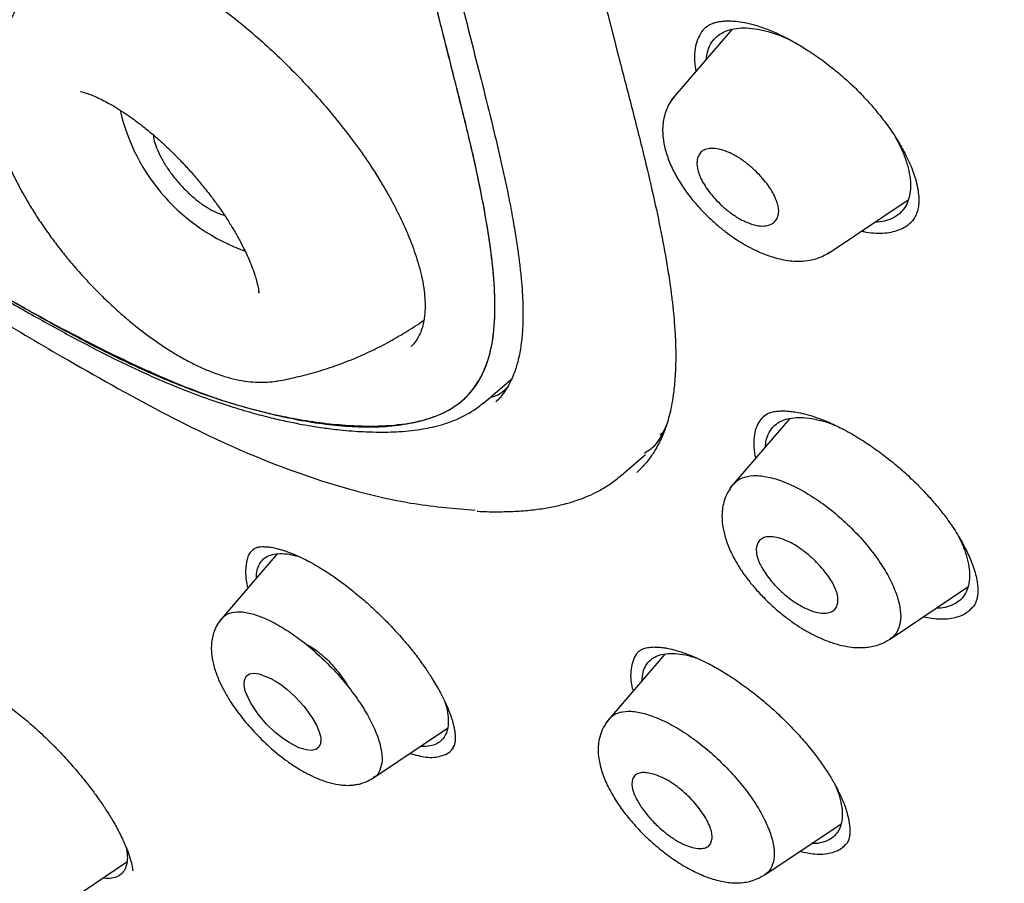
# Model space of a CAD drawing. Header units: millimetres. Extents: x 8 to 1937, y 12 to 2736.
# Tile 17 of 136: x 1437 to 1455, y 670 to 685. Entities that reach past the tile are written whole.
import ezdxf

# ---------------------------------------------------------------- set-up
doc = ezdxf.new("R2010")
doc.units = ezdxf.units.MM

msp = doc.modelspace()

# ---------------------------------------------------------------- linework, layer by layer
at = {"color": 7, "linetype": 'Continuous', "lineweight": 30}
for p, q in [((1449.499, 685.245), (1449.479, 685.231)), ((1449.945, 685.197), (1448.86, 683.938)), ((1438.406, 684.096), (1438.406, 684.096)), ((1451.648, 681.224), (1453.065, 682.176)), ((1441.561, 680.537), (1441.561, 680.538)), ((1441.562, 680.525), (1441.561, 680.532)), ((1445.538, 678.576), (1446.04, 679.005)), ((1445.535, 678.58), (1445.529, 678.574)), ((1450.967, 678.3), (1449.899, 677.061)), ((1448.669, 678.01), (1448.738, 678.074)), ((1447.979, 677.291), (1448.408, 677.664)), ((1448.258, 677.347), (1448.267, 677.355)), ((1441.886, 675.902), (1440.861, 674.713)), ((1452.745, 674.391), (1454.122, 675.316)), ((1448.752, 674.126), (1447.705, 672.911)), ((1443.592, 671.932), (1444.904, 672.814)), ((1451.77, 671.811), (1451.833, 671.647)), ((1450.523, 670.214), (1451.875, 671.122)), ((1437.921, 669.569), (1439.223, 670.444))]:
    msp.add_line(p, q, dxfattribs=at)
at = {"color": 7, "linetype": 'Continuous', "lineweight": 30, "flags": 128}
msp.add_lwpolyline([(1442.631, 672.751), (1442.643, 672.711), (1442.651, 672.673), (1442.657, 672.637), (1442.653, 672.545), (1442.623, 672.477), (1442.569, 672.435), (1442.493, 672.419), (1442.402, 672.428), (1442.334, 672.446), (1442.294, 672.46), (1442.259, 672.473), (1442.095, 672.558), (1441.98, 672.635), (1441.845, 672.744), (1441.697, 672.886), (1441.549, 673.06), (1441.417, 673.257), (1441.325, 673.458), (1441.312, 673.5), (1441.304, 673.539), (1441.299, 673.575), (1441.304, 673.668), (1441.336, 673.736), (1441.393, 673.776), (1441.471, 673.789), (1441.565, 673.777), (1441.782, 673.69), (1441.782, 673.69), (1441.782, 673.69), (1441.782, 673.69), (1441.783, 673.69), (1441.783, 673.69), (1441.783, 673.69), (1441.783, 673.69), (1441.783, 673.69), (1441.783, 673.69), (1441.785, 673.689), (1441.789, 673.687), (1441.803, 673.679), (1441.855, 673.649), (1441.941, 673.593), (1442.058, 673.503), (1442.202, 673.372), (1442.362, 673.197), (1442.517, 672.982), (1442.582, 672.866), (1442.631, 672.751)], dxfattribs=at)
at = {"color": 7, "linetype": 'Continuous', "lineweight": 30}
msp.add_arc((1442.475, 684.526), 3.457, 192.7089, 250.4352, dxfattribs=at)
for points, knots in [([(1483.031, 647.847), (1483.135, 648.534), (1483.342, 649.9), (1483.351, 652.18), (1483.21, 654.554), (1482.931, 657.013), (1482.512, 659.791), (1481.927, 662.903), (1481.168, 666.348), (1480.226, 670.256), (1479.104, 674.621), (1477.883, 679.421), (1476.596, 684.273), (1475.157, 689.238), (1473.763, 693.496), (1472.484, 696.998), (1471.409, 699.695), (1470.184, 702.468), (1468.769, 705.326), (1467.214, 708.098), (1465.528, 710.75), (1463.747, 713.24), (1461.784, 715.663), (1459.709, 717.97), (1457.579, 720.154), (1455.066, 722.56), (1452.168, 725.139), (1448.896, 727.837), (1445.633, 730.361), (1442.387, 732.727), (1439.168, 734.925), (1435.986, 736.955), (1432.851, 738.834), (1429.753, 740.623), (1426.666, 742.4), (1423.588, 744.105), (1420.536, 745.681), (1417.534, 747.078), (1414.606, 748.276), (1411.764, 749.276), (1409.024, 750.044), (1406.71, 750.476), (1404.81, 750.619), (1403.288, 750.545), (1401.914, 750.227), (1400.752, 749.609), (1399.853, 748.665), (1399.171, 747.379), (1398.72, 745.821), (1398.605, 744.568), (1398.55, 743.972)], [0, 0, 0, 0, 0.019898, 0.0396, 0.059164, 0.078621, 0.098012, 0.12334, 0.14858, 0.173729, 0.207869, 0.241962, 0.27621, 0.310623, 0.345208, 0.362607, 0.380133, 0.397809, 0.41567, 0.433753, 0.448994, 0.464409, 0.479834, 0.495068, 0.510119, 0.525027, 0.547187, 0.569186, 0.591085, 0.612946, 0.634793, 0.656563, 0.678191, 0.699624, 0.721056, 0.742684, 0.764455, 0.786298, 0.808164, 0.830061, 0.852059, 0.874219, 0.889128, 0.904179, 0.91941, 0.93484, 0.950247, 0.965498, 0.983576, 1, 1, 1, 1]), ([(1480.822, 647.808), (1480.907, 648.357), (1481.077, 649.453), (1481.126, 651.26), (1481.064, 653.148), (1480.896, 655.111), (1480.646, 657.13), (1480.266, 659.588), (1479.714, 662.512), (1478.962, 665.914), (1478.085, 669.526), (1477.101, 673.335), (1476.067, 677.314), (1475.005, 681.314), (1473.864, 685.367), (1472.598, 689.496), (1471.401, 693.015), (1470.335, 695.886), (1469.465, 698.073), (1468.507, 700.298), (1467.445, 702.562), (1466.258, 704.864), (1465.038, 707.002), (1463.81, 708.955), (1462.612, 710.71), (1461.316, 712.444), (1459.78, 714.327), (1457.994, 716.325), (1455.974, 718.411), (1453.773, 720.537), (1451.4, 722.685), (1448.865, 724.841), (1446.321, 726.887), (1443.777, 728.832), (1441.028, 730.835), (1438.085, 732.855), (1434.96, 734.857), (1431.864, 736.72), (1428.791, 738.497), (1425.727, 740.258), (1422.685, 741.937), (1419.683, 743.478), (1416.935, 744.746), (1414.444, 745.769), (1412.2, 746.587), (1410.022, 747.266), (1407.922, 747.784), (1406.033, 748.098), (1404.365, 748.207), (1402.918, 748.122), (1401.732, 747.838), (1400.801, 747.381), (1400.097, 746.799), (1399.527, 746.066), (1399.035, 745.105), (1398.658, 743.89), (1398.421, 742.41), (1398.33, 740.811), (1398.357, 739.123), (1398.482, 737.367), (1398.749, 734.957), (1399.233, 731.849), (1399.997, 728.009), (1400.894, 724.098), (1401.874, 720.145), (1402.887, 716.178), (1403.865, 712.418), (1404.853, 708.832), (1405.865, 705.414), (1406.986, 701.937), (1408.083, 698.831), (1409.12, 696.12), (1410.057, 693.822), (1411.081, 691.487), (1412.194, 689.115), (1413.038, 687.502), (1413.46, 686.695)], [0, 0, 0, 0, 0.011709, 0.0234, 0.035079, 0.046745, 0.058401, 0.070053, 0.08835, 0.106637, 0.124908, 0.145647, 0.166375, 0.187119, 0.207887, 0.228673, 0.249479, 0.259892, 0.270315, 0.28075, 0.291198, 0.301658, 0.31213, 0.319994, 0.327864, 0.335737, 0.343609, 0.354092, 0.364563, 0.37502, 0.38755, 0.400066, 0.41258, 0.425091, 0.437599, 0.45323, 0.468841, 0.484431, 0.499999, 0.515569, 0.531166, 0.546782, 0.562408, 0.574915, 0.587424, 0.599934, 0.612454, 0.624987, 0.635443, 0.645912, 0.656393, 0.664263, 0.672136, 0.680006, 0.687871, 0.698343, 0.708803, 0.71925, 0.729685, 0.740108, 0.750521, 0.771326, 0.792113, 0.81288, 0.833624, 0.854353, 0.875091, 0.892532, 0.909986, 0.927451, 0.944927, 0.955919, 0.966921, 0.977933, 0.988958, 1, 1, 1, 1]), ([(1428.859, 737.939), (1429.027, 737.842), (1429.349, 737.657), (1429.812, 737.389), (1430.233, 737.145), (1430.614, 736.924), (1430.951, 736.727), (1431.245, 736.555), (1431.501, 736.405), (1431.733, 736.268), (1432.15, 736.023), (1432.77, 735.655), (1433.813, 735.029), (1435.086, 734.251), (1436.531, 733.339), (1437.927, 732.429), (1439.274, 731.525), (1440.626, 730.592), (1441.913, 729.677), (1443.134, 728.787), (1444.288, 727.926), (1445.443, 727.044), (1446.602, 726.139), (1447.779, 725.199), (1448.714, 724.433), (1449.392, 723.868), (1449.792, 723.531), (1450.18, 723.202), (1450.574, 722.865), (1450.987, 722.507), (1451.417, 722.131), (1451.987, 721.627), (1452.685, 721), (1453.497, 720.255), (1454.317, 719.483), (1455.15, 718.683), (1456, 717.843), (1456.841, 716.987), (1457.672, 716.115), (1458.49, 715.227), (1459.294, 714.322), (1460.075, 713.409), (1460.828, 712.487), (1461.551, 711.563), (1462.25, 710.629), (1462.802, 709.858), (1463.223, 709.25), (1463.526, 708.803), (1463.829, 708.345), (1464.101, 707.926), (1464.331, 707.565), (1464.512, 707.275), (1464.671, 707.018), (1464.825, 706.766), (1464.991, 706.491), (1465.18, 706.173), (1465.388, 705.82), (1465.603, 705.447), (1465.815, 705.073), (1466.017, 704.709), (1466.263, 704.261), (1466.548, 703.729), (1466.87, 703.112), (1467.262, 702.34), (1467.716, 701.412), (1468.22, 700.332), (1468.755, 699.139), (1469.309, 697.837), (1469.877, 696.429), (1470.411, 695.036), (1470.991, 693.447), (1471.609, 691.668), (1472.256, 689.704), (1472.864, 687.76), (1473.439, 685.835), (1473.985, 683.927), (1474.506, 682.032), (1474.996, 680.2), (1475.458, 678.429), (1475.9, 676.714), (1476.339, 675.003), (1476.779, 673.293), (1477.217, 671.581), (1477.651, 669.861), (1478.041, 668.27), (1478.419, 666.68), (1478.773, 665.132), (1479.124, 663.505), (1479.439, 661.934), (1479.724, 660.392), (1479.974, 658.872), (1480.157, 657.584), (1480.288, 656.517), (1480.38, 655.663), (1480.454, 654.822), (1480.51, 653.994), (1480.547, 653.176), (1480.56, 652.549), (1480.56, 652.101), (1480.558, 651.829), (1480.552, 651.556), (1480.543, 651.284), (1480.531, 651.012), (1480.515, 650.745), (1480.497, 650.492), (1480.479, 650.29), (1480.464, 650.138), (1480.453, 650.029), (1480.441, 649.92), (1480.426, 649.798), (1480.407, 649.65), (1480.383, 649.476), (1480.353, 649.278), (1480.316, 649.059), (1480.27, 648.816), (1480.214, 648.549), (1480.169, 648.367), (1480.146, 648.271)], [0, 0, 0, 0, 0.005154, 0.009884, 0.014188, 0.018068, 0.021524, 0.024504, 0.027077, 0.029334, 0.031588, 0.039811, 0.048252, 0.063358, 0.078464, 0.091951, 0.105439, 0.118927, 0.132415, 0.14386, 0.155305, 0.166749, 0.178191, 0.189738, 0.201737, 0.205994, 0.20995, 0.213671, 0.217566, 0.221703, 0.226037, 0.230466, 0.2388, 0.247039, 0.255014, 0.263756, 0.272498, 0.281237, 0.289975, 0.298713, 0.307464, 0.316237, 0.32481, 0.333365, 0.341914, 0.350496, 0.354416, 0.358464, 0.362644, 0.366854, 0.369823, 0.372441, 0.374709, 0.376792, 0.379291, 0.38217, 0.385428, 0.388911, 0.392313, 0.395628, 0.398857, 0.404568, 0.410206, 0.415845, 0.425918, 0.435995, 0.446078, 0.459579, 0.47308, 0.48658, 0.50007, 0.519674, 0.539285, 0.558898, 0.57851, 0.598123, 0.617736, 0.637348, 0.655326, 0.673305, 0.691284, 0.709263, 0.72724, 0.745383, 0.763841, 0.777968, 0.796396, 0.813876, 0.831037, 0.848197, 0.865355, 0.882512, 0.892578, 0.902642, 0.912706, 0.922768, 0.932828, 0.943038, 0.946501, 0.950013, 0.953564, 0.957143, 0.960751, 0.964386, 0.967903, 0.971034, 0.972689, 0.974209, 0.975607, 0.977268, 0.979374, 0.981924, 0.984738, 0.98795, 0.991563, 0.995578, 1, 1, 1, 1]), ([(1431.734, 704.791), (1431.965, 704.658), (1432.411, 704.4), (1433.061, 704.022), (1433.666, 703.661), (1434.227, 703.316), (1434.739, 702.988), (1435.214, 702.674), (1435.666, 702.366), (1436.111, 702.053), (1436.67, 701.649), (1437.342, 701.146), (1438.126, 700.531), (1438.905, 699.893), (1439.682, 699.227), (1440.411, 698.573), (1441.091, 697.932), (1441.722, 697.304), (1442.293, 696.7), (1442.802, 696.127), (1443.246, 695.592), (1443.673, 695.044), (1444.08, 694.483), (1444.465, 693.911), (1444.824, 693.334), (1445.153, 692.759), (1445.426, 692.24), (1445.647, 691.788), (1445.824, 691.405), (1445.978, 691.053), (1446.114, 690.729), (1446.256, 690.372), (1446.412, 689.962), (1446.585, 689.482), (1446.76, 688.966), (1446.932, 688.425), (1447.098, 687.872), (1447.254, 687.322), (1447.4, 686.784), (1447.565, 686.157), (1447.749, 685.436), (1447.96, 684.609), (1448.182, 683.758), (1448.388, 682.941), (1448.566, 682.184), (1448.707, 681.512), (1448.793, 681.024), (1448.841, 680.708), (1448.862, 680.55), (1448.879, 680.419), (1448.891, 680.315), (1448.901, 680.22), (1448.911, 680.117), (1448.922, 679.986), (1448.934, 679.831), (1448.942, 679.654), (1448.947, 679.465), (1448.946, 679.276), (1448.939, 679.098), (1448.928, 678.934), (1448.909, 678.758), (1448.881, 678.576), (1448.843, 678.394), (1448.788, 678.193), (1448.706, 677.97), (1448.605, 677.776), (1448.514, 677.636), (1448.443, 677.542), (1448.361, 677.446), (1448.299, 677.386), (1448.267, 677.355)], [0, 0, 0, 0, 0.0223554, 0.0431356, 0.0623565, 0.0800385, 0.0961577, 0.1105354, 0.1244678, 0.1382454, 0.1518734, 0.1762908, 0.2003353, 0.2243445, 0.2484746, 0.2726425, 0.2927355, 0.313074, 0.3337707, 0.3495556, 0.3654548, 0.3814854, 0.3976566, 0.4140153, 0.4305958, 0.4472217, 0.4634743, 0.4755494, 0.4867951, 0.4972214, 0.5068303, 0.5158712, 0.5293965, 0.5441374, 0.5601053, 0.5773122, 0.5951513, 0.6127982, 0.6302444, 0.6474825, 0.6741633, 0.7013944, 0.7296689, 0.7589584, 0.7837602, 0.8072233, 0.8293569, 0.836121, 0.841961, 0.8468605, 0.8508197, 0.8537086, 0.8576562, 0.8627332, 0.8689465, 0.8760165, 0.884084, 0.8921254, 0.899774, 0.9070262, 0.9138802, 0.9238444, 0.9328257, 0.9408493, 0.9555123, 0.9701198, 0.9761018, 0.9831618, 0.991363, 1, 1, 1, 1]), ([(1431.447, 702.314), (1431.656, 702.194), (1432.059, 701.962), (1432.647, 701.622), (1433.197, 701.297), (1433.708, 700.986), (1434.18, 700.688), (1434.606, 700.41), (1434.985, 700.155), (1435.319, 699.925), (1435.619, 699.714), (1435.9, 699.513), (1436.291, 699.227), (1436.804, 698.84), (1437.443, 698.338), (1438.087, 697.81), (1438.736, 697.256), (1439.347, 696.71), (1439.915, 696.175), (1440.438, 695.65), (1440.907, 695.145), (1441.322, 694.661), (1441.686, 694.204), (1442.035, 693.729), (1442.379, 693.221), (1442.703, 692.694), (1442.994, 692.161), (1443.245, 691.654), (1443.424, 691.257), (1443.546, 690.969), (1443.62, 690.788), (1443.681, 690.635), (1443.728, 690.514), (1443.768, 690.411), (1443.807, 690.307), (1443.862, 690.159), (1443.937, 689.952), (1444.032, 689.679), (1444.135, 689.371), (1444.259, 688.988), (1444.393, 688.552), (1444.568, 687.947), (1444.758, 687.243), (1444.956, 686.467), (1445.139, 685.729), (1445.315, 685.019), (1445.5, 684.298), (1445.656, 683.675), (1445.783, 683.149), (1445.88, 682.726), (1445.968, 682.317), (1446.042, 681.937), (1446.101, 681.597), (1446.147, 681.296), (1446.183, 681.026), (1446.209, 680.779), (1446.228, 680.544), (1446.239, 680.308), (1446.241, 680.059), (1446.229, 679.797), (1446.198, 679.53), (1446.155, 679.328), (1446.111, 679.179), (1446.072, 679.071), (1446.016, 678.946), (1445.938, 678.81), (1445.853, 678.689), (1445.786, 678.621), (1445.76, 678.595)], [0, 0, 0, 0, 0.023407, 0.045215, 0.06543, 0.084068, 0.101169, 0.116762, 0.130064, 0.141996, 0.152552, 0.162238, 0.171974, 0.194329, 0.217009, 0.240057, 0.263317, 0.28674, 0.306314, 0.32586, 0.345685, 0.360925, 0.376512, 0.392443, 0.408711, 0.427087, 0.444802, 0.461818, 0.478139, 0.485224, 0.491568, 0.496851, 0.501074, 0.50425, 0.50762, 0.511993, 0.519772, 0.529507, 0.541017, 0.55273, 0.570835, 0.588573, 0.619326, 0.649433, 0.676456, 0.70358, 0.730979, 0.75931, 0.775846, 0.792695, 0.809519, 0.825019, 0.839074, 0.851692, 0.863017, 0.873803, 0.884159, 0.894602, 0.906429, 0.919687, 0.933914, 0.948832, 0.95428, 0.961298, 0.969991, 0.980356, 0.99239, 1, 1, 1, 1]), ([(1436.825, 680.591), (1437.124, 680.419), (1437.721, 680.076), (1438.613, 679.593), (1439.491, 679.165), (1440.348, 678.809), (1441.247, 678.508), (1442.172, 678.285), (1443.002, 678.178), (1443.685, 678.159), (1444.231, 678.207), (1444.681, 678.322), (1445.03, 678.501), (1445.289, 678.724), (1445.492, 679.005), (1445.65, 679.379), (1445.738, 679.863), (1445.752, 680.453), (1445.691, 681.194), (1445.549, 682.089), (1445.321, 683.139), (1445.053, 684.221), (1444.761, 685.36), (1444.47, 686.547), (1444.148, 687.797), (1443.827, 688.905), (1443.51, 689.863), (1443.219, 690.657), (1442.877, 691.468), (1442.501, 692.23), (1442.094, 692.934), (1441.674, 693.571), (1441.206, 694.201), (1440.636, 694.88), (1439.964, 695.59), (1439.2, 696.322), (1438.29, 697.133), (1437.239, 698.007), (1436.054, 698.919), (1434.875, 699.756), (1433.707, 700.514), (1432.554, 701.198), (1431.798, 701.632), (1431.42, 701.849)], [0, 0, 0, 0, 0.024906, 0.049746, 0.074517, 0.09932, 0.124308, 0.155638, 0.186893, 0.207788, 0.228681, 0.249507, 0.265131, 0.28078, 0.296418, 0.312016, 0.332817, 0.353692, 0.374499, 0.405554, 0.436697, 0.467924, 0.499157, 0.534095, 0.569015, 0.603947, 0.624587, 0.645281, 0.665923, 0.686483, 0.702101, 0.717782, 0.733483, 0.74919, 0.770118, 0.791068, 0.812016, 0.843428, 0.874758, 0.905892, 0.937096, 0.968517, 1, 1, 1, 1]), ([(1436.825, 680.591), (1437.075, 680.448), (1437.562, 680.171), (1438.267, 679.792), (1438.927, 679.458), (1439.519, 679.178), (1440.045, 678.948), (1440.397, 678.808), (1440.615, 678.728), (1440.713, 678.693), (1440.808, 678.66), (1440.901, 678.628), (1440.993, 678.599), (1441.083, 678.571), (1441.33, 678.497), (1441.724, 678.391), (1442.251, 678.276), (1442.744, 678.197), (1443.141, 678.161), (1443.453, 678.15), (1443.69, 678.154), (1443.916, 678.169), (1444.13, 678.196), (1444.334, 678.235), (1444.527, 678.285), (1444.727, 678.353), (1444.928, 678.446), (1445.12, 678.574), (1445.264, 678.708), (1445.371, 678.836), (1445.449, 678.95), (1445.517, 679.073), (1445.576, 679.206), (1445.637, 679.38), (1445.691, 679.605), (1445.73, 679.893), (1445.742, 680.139), (1445.743, 680.327), (1445.741, 680.446), (1445.736, 680.568), (1445.729, 680.694), (1445.72, 680.824), (1445.707, 680.958), (1445.68, 681.214), (1445.625, 681.611), (1445.53, 682.145), (1445.45, 682.535), (1445.402, 682.757), (1445.388, 682.82), (1445.374, 682.884), (1445.359, 682.948), (1445.345, 683.013), (1445.33, 683.078), (1445.305, 683.187), (1445.265, 683.352), (1445.208, 683.586), (1445.14, 683.859), (1445.063, 684.169), (1444.975, 684.518), (1444.877, 684.905), (1444.764, 685.354), (1444.643, 685.84), (1444.518, 686.337), (1444.402, 686.794), (1444.294, 687.213), (1444.195, 687.593), (1444.115, 687.889), (1444.053, 688.115), (1444, 688.301), (1443.94, 688.507), (1443.873, 688.731), (1443.812, 688.932), (1443.756, 689.108), (1443.708, 689.258), (1443.66, 689.406), (1443.611, 689.553), (1443.562, 689.698), (1443.471, 689.962), (1443.336, 690.338), (1443.147, 690.822), (1442.988, 691.198), (1442.866, 691.469), (1442.786, 691.642), (1442.705, 691.811), (1442.622, 691.978), (1442.539, 692.14), (1442.404, 692.393), (1442.21, 692.736), (1441.943, 693.168), (1441.695, 693.535), (1441.474, 693.841), (1441.287, 694.088), (1441.093, 694.332), (1440.893, 694.573), (1440.605, 694.905), (1440.216, 695.326), (1439.715, 695.835), (1439.182, 696.345), (1438.592, 696.878), (1437.943, 697.433), (1437.263, 697.985), (1436.777, 698.362), (1436.499, 698.574), (1436.41, 698.641), (1436.321, 698.708), (1436.231, 698.775), (1436.141, 698.842), (1435.899, 699.022), (1435.492, 699.315), (1434.908, 699.714), (1434.284, 700.122), (1433.621, 700.54), (1432.919, 700.968), (1432.179, 701.409), (1431.678, 701.699), (1431.42, 701.849)], [0, 0, 0, 0, 0.020897, 0.040614, 0.059169, 0.076581, 0.090979, 0.104533, 0.107462, 0.110351, 0.113198, 0.116006, 0.118773, 0.121501, 0.12419, 0.141529, 0.158303, 0.174549, 0.19031, 0.199116, 0.207788, 0.216334, 0.224766, 0.233093, 0.241327, 0.24948, 0.260023, 0.270451, 0.280813, 0.287021, 0.293234, 0.299464, 0.305721, 0.312015, 0.32252, 0.33352, 0.345052, 0.349061, 0.353136, 0.357276, 0.361484, 0.365761, 0.370106, 0.374521, 0.390425, 0.407497, 0.423502, 0.425356, 0.427222, 0.4291, 0.430989, 0.43289, 0.434803, 0.436728, 0.442444, 0.449229, 0.457084, 0.466007, 0.475999, 0.48706, 0.499188, 0.514375, 0.528406, 0.541282, 0.553005, 0.563574, 0.572991, 0.5775, 0.58228, 0.58826, 0.594305, 0.600464, 0.604511, 0.608508, 0.612454, 0.61635, 0.620197, 0.623994, 0.637183, 0.649649, 0.661412, 0.665848, 0.67018, 0.674412, 0.678545, 0.682582, 0.686524, 0.697315, 0.707889, 0.718306, 0.724508, 0.730691, 0.736868, 0.743054, 0.749263, 0.762807, 0.776842, 0.79144, 0.806666, 0.824534, 0.843329, 0.860683, 0.863014, 0.865359, 0.867718, 0.870091, 0.872478, 0.874879, 0.889262, 0.904767, 0.921423, 0.939256, 0.958286, 0.97853, 1, 1, 1, 1]), ([(1438.067, 686.824), (1438.005, 686.746), (1437.871, 686.579), (1437.685, 686.312), (1437.505, 686.026), (1437.341, 685.732), (1437.194, 685.432), (1437.064, 685.128), (1436.96, 684.852), (1436.907, 684.676), (1436.886, 684.604)], [0, 0, 0, 0, 0.118011, 0.2523559, 0.38592, 0.5186694, 0.6505626, 0.7815487, 0.911566, 1, 1, 1, 1]), ([(1437.499, 686.648), (1437.531, 686.672), (1437.59, 686.716), (1437.688, 686.761), (1437.777, 686.789), (1437.858, 686.807), (1437.971, 686.824), (1438.134, 686.831), (1438.357, 686.812), (1438.596, 686.766), (1438.836, 686.7), (1439.077, 686.616), (1439.306, 686.523), (1439.551, 686.41), (1439.838, 686.262), (1440.186, 686.061), (1440.568, 685.813), (1440.961, 685.528), (1441.345, 685.22), (1441.711, 684.9), (1442.059, 684.568), (1442.393, 684.225), (1442.716, 683.867), (1443.024, 683.494), (1443.312, 683.115), (1443.541, 682.783), (1443.714, 682.508), (1443.84, 682.294), (1443.948, 682.097), (1444.042, 681.913), (1444.131, 681.726), (1444.211, 681.542), (1444.285, 681.353), (1444.35, 681.166), (1444.408, 680.971), (1444.457, 680.765), (1444.489, 680.569), (1444.505, 680.397), (1444.507, 680.264), (1444.501, 680.155), (1444.489, 680.054), (1444.466, 679.944), (1444.429, 679.829), (1444.378, 679.726), (1444.32, 679.641), (1444.277, 679.597), (1444.256, 679.575)], [0, 0, 0, 0, 0.025367, 0.046645, 0.063827, 0.076918, 0.088368, 0.117114, 0.146529, 0.171359, 0.197172, 0.221176, 0.2425, 0.261876, 0.288603, 0.318781, 0.352208, 0.385743, 0.418247, 0.449752, 0.480277, 0.510664, 0.541553, 0.572943, 0.604838, 0.636086, 0.655389, 0.673387, 0.6901, 0.705543, 0.720894, 0.739274, 0.755148, 0.772804, 0.792238, 0.812266, 0.835784, 0.855538, 0.872441, 0.885962, 0.900161, 0.917278, 0.937269, 0.958232, 0.979135, 1, 1, 1, 1]), ([(1449.486, 685.238), (1449.484, 685.237), (1449.44, 685.205), (1449.381, 685.12), (1449.313, 684.981), (1449.28, 684.815), (1449.273, 684.64), (1449.295, 684.512), (1449.304, 684.454)], [0, 0, 0, 0, 0.012842, 0.215975, 0.418109, 0.622373, 0.827368, 1, 1, 1, 1]), ([(1449.477, 685.232), (1449.497, 685.247), (1449.533, 685.275), (1449.591, 685.301), (1449.641, 685.317), (1449.681, 685.327), (1449.723, 685.335), (1449.774, 685.342), (1449.843, 685.347), (1449.936, 685.347), (1450.056, 685.336), (1450.206, 685.312), (1450.322, 685.279), (1450.385, 685.262)], [0, 0, 0, 0, 0.127469, 0.230229, 0.308011, 0.360431, 0.403792, 0.458366, 0.530584, 0.620651, 0.728781, 0.855177, 1, 1, 1, 1]), ([(1449.487, 684.665), (1449.492, 684.709), (1449.504, 684.808), (1449.559, 684.936), (1449.643, 685.05), (1449.756, 685.136), (1449.897, 685.194), (1450.06, 685.223), (1450.246, 685.222), (1450.448, 685.194), (1450.665, 685.135), (1450.843, 685.071), (1450.949, 685.019), (1450.978, 685.005)], [0, 0, 0, 0, 0.079827, 0.177847, 0.276615, 0.374401, 0.47221, 0.570889, 0.66896, 0.768343, 0.866024, 0.963684, 1, 1, 1, 1]), ([(1450.385, 685.262), (1450.459, 685.237), (1450.606, 685.188), (1450.834, 685.084), (1451.057, 684.966), (1451.296, 684.821), (1451.547, 684.649), (1451.8, 684.451), (1452.03, 684.25), (1452.233, 684.051), (1452.411, 683.857), (1452.589, 683.643), (1452.76, 683.412), (1452.914, 683.171), (1453.03, 682.957), (1453.118, 682.765), (1453.183, 682.589), (1453.228, 682.421), (1453.251, 682.266), (1453.254, 682.159), (1453.249, 682.092), (1453.244, 682.051), (1453.236, 682.002), (1453.219, 681.942), (1453.19, 681.871), (1453.156, 681.827), (1453.138, 681.803)], [0, 0, 0, 0, 0.049034, 0.096441, 0.142205, 0.186264, 0.242225, 0.294909, 0.344251, 0.390274, 0.433071, 0.473333, 0.529682, 0.581162, 0.627732, 0.669469, 0.710541, 0.753127, 0.797155, 0.840701, 0.854821, 0.868742, 0.887391, 0.915581, 0.953161, 1, 1, 1, 1]), ([(1436.883, 684.599), (1436.881, 684.593), (1436.861, 684.535), (1436.839, 684.419), (1436.817, 684.251), (1436.812, 684.072), (1436.822, 683.882), (1436.849, 683.682), (1436.893, 683.474), (1436.952, 683.26), (1437.026, 683.043), (1437.114, 682.824), (1437.214, 682.605), (1437.326, 682.385), (1437.449, 682.166), (1437.581, 681.948), (1437.724, 681.731), (1437.875, 681.517), (1438.034, 681.306), (1438.201, 681.099), (1438.375, 680.897), (1438.555, 680.7), (1438.74, 680.51), (1438.929, 680.327), (1439.123, 680.151), (1439.32, 679.984), (1439.519, 679.826), (1439.721, 679.679), (1439.924, 679.542), (1440.128, 679.416), (1440.333, 679.303), (1440.539, 679.203), (1440.746, 679.116), (1440.953, 679.045), (1441.159, 678.991), (1441.356, 678.957), (1441.54, 678.941), (1441.71, 678.945), (1441.824, 678.953), (1441.88, 678.966), (1441.883, 678.966)], [0, 0, 0, 0, 0.00304, 0.026676, 0.051375, 0.077297, 0.104457, 0.132671, 0.161571, 0.190744, 0.219806, 0.24863, 0.277182, 0.305476, 0.333544, 0.361423, 0.389151, 0.416761, 0.444283, 0.471746, 0.499175, 0.526595, 0.554027, 0.58149, 0.60901, 0.636615, 0.664335, 0.692204, 0.720259, 0.748543, 0.777104, 0.805984, 0.835217, 0.864795, 0.894619, 0.924313, 0.950229, 0.974957, 0.998539, 1, 1, 1, 1]), ([(1438.401, 684.097), (1438.402, 684.096), (1438.43, 684.09), (1438.497, 684.069), (1438.601, 684.031), (1438.719, 683.98), (1438.846, 683.917), (1438.983, 683.84), (1439.128, 683.751), (1439.279, 683.649), (1439.434, 683.535), (1439.592, 683.41), (1439.752, 683.275), (1439.912, 683.13), (1440.07, 682.976), (1440.226, 682.816), (1440.378, 682.649), (1440.524, 682.478), (1440.665, 682.304), (1440.797, 682.127), (1440.922, 681.95), (1441.037, 681.775), (1441.141, 681.601), (1441.235, 681.432), (1441.318, 681.269), (1441.388, 681.114), (1441.446, 680.968), (1441.49, 680.842), (1441.51, 680.77), (1441.519, 680.739)], [0, 0, 0, 0, 0.002158, 0.036922, 0.072381, 0.108569, 0.145461, 0.183002, 0.221119, 0.259734, 0.298773, 0.338164, 0.37784, 0.417742, 0.457815, 0.498009, 0.538278, 0.578577, 0.618855, 0.659063, 0.699155, 0.739083, 0.778796, 0.818236, 0.857341, 0.896044, 0.934271, 0.971949, 1, 1, 1, 1]), ([(1448.928, 684.012), (1448.894, 683.969), (1448.831, 683.887), (1448.77, 683.751), (1448.735, 683.626), (1448.717, 683.511), (1448.713, 683.415), (1448.716, 683.337), (1448.726, 683.227), (1448.758, 683.058), (1448.836, 682.83), (1448.95, 682.596), (1449.079, 682.389), (1449.218, 682.203), (1449.368, 682.028), (1449.533, 681.86), (1449.701, 681.71), (1449.856, 681.587), (1450.003, 681.483), (1450.152, 681.39), (1450.298, 681.311), (1450.438, 681.245), (1450.568, 681.194), (1450.697, 681.152), (1450.831, 681.118), (1450.965, 681.095), (1451.119, 681.085), (1451.292, 681.096), (1451.492, 681.142), (1451.612, 681.21), (1451.677, 681.248)], [0, 0, 0, 0, 0.039568, 0.074023, 0.103189, 0.127007, 0.150483, 0.165206, 0.178667, 0.225992, 0.280827, 0.33318, 0.383599, 0.421414, 0.463835, 0.510916, 0.549095, 0.585678, 0.619084, 0.649414, 0.685144, 0.71548, 0.742601, 0.770621, 0.799714, 0.830595, 0.860683, 0.898866, 0.945299, 1, 1, 1, 1]), ([(1439.691, 683.325), (1439.692, 683.312), (1439.694, 683.257), (1439.729, 683.14), (1439.797, 682.978), (1439.892, 682.807), (1440.009, 682.635), (1440.145, 682.468), (1440.295, 682.312), (1440.452, 682.173), (1440.61, 682.057), (1440.762, 681.969), (1440.877, 681.919), (1440.934, 681.909), (1440.949, 681.906)], [0, 0, 0, 0, 0.029157, 0.122628, 0.216427, 0.310562, 0.403858, 0.496971, 0.591201, 0.685299, 0.77859, 0.871716, 0.965747, 1, 1, 1, 1]), ([(1452.82, 683.313), (1452.847, 683.266), (1452.917, 683.143), (1453.001, 682.951), (1453.043, 682.813), (1453.063, 682.744)], [0, 0, 0, 0, 0.23921, 0.62138, 1, 1, 1, 1]), ([(1450.755, 682.093), (1450.76, 682.065), (1450.773, 682.006), (1450.767, 681.89), (1450.718, 681.793), (1450.62, 681.731), (1450.514, 681.707), (1450.375, 681.717), (1450.236, 681.761), (1450.121, 681.816), (1450.011, 681.878), (1449.879, 681.971), (1449.734, 682.096), (1449.571, 682.267), (1449.422, 682.478), (1449.342, 682.666), (1449.321, 682.791), (1449.322, 682.876), (1449.344, 682.956), (1449.39, 683.025), (1449.466, 683.074), (1449.576, 683.094), (1449.717, 683.079), (1449.883, 683.024), (1450.056, 682.932), (1450.219, 682.815), (1450.364, 682.686), (1450.523, 682.516), (1450.677, 682.309), (1450.73, 682.161), (1450.755, 682.093)], [0, 0, 0, 0, 0.022225, 0.046961, 0.103804, 0.136215, 0.171406, 0.209206, 0.249443, 0.268382, 0.286794, 0.322516, 0.356447, 0.38862, 0.447742, 0.50019, 0.522757, 0.54775, 0.575345, 0.605355, 0.638028, 0.673061, 0.710784, 0.751034, 0.789261, 0.825379, 0.859663, 0.891785, 0.94996, 1, 1, 1, 1]), ([(1433.158, 682.747), (1433.47, 682.492), (1434.229, 681.871), (1435.436, 681.01), (1436.76, 680.161), (1437.638, 679.651), (1438.076, 679.395)], [0, 0, 0, 0, 0.188601, 0.45977, 0.729862, 1, 1, 1, 1]), ([(1453.063, 682.744), (1453.078, 682.678), (1453.106, 682.545), (1453.109, 682.365), (1453.083, 682.204), (1453.026, 682.064), (1452.94, 681.95), (1452.826, 681.863), (1452.684, 681.806), (1452.566, 681.779), (1452.49, 681.78), (1452.475, 681.78)], [0, 0, 0, 0, 0.121306, 0.24252, 0.365837, 0.488112, 0.608939, 0.730445, 0.851175, 0.971999, 1, 1, 1, 1]), ([(1452.238, 681.62), (1452.265, 681.615), (1452.354, 681.596), (1452.493, 681.585), (1452.654, 681.587), (1452.8, 681.609), (1452.931, 681.651), (1453.042, 681.714), (1453.115, 681.772), (1453.145, 681.813), (1453.15, 681.821)], [0, 0, 0, 0, 0.067077, 0.217291, 0.367367, 0.517166, 0.666611, 0.815752, 0.964926, 1, 1, 1, 1]), ([(1441.519, 680.739), (1441.524, 680.718), (1441.54, 680.658), (1441.554, 680.586), (1441.559, 680.544), (1441.561, 680.53)], [0, 0, 0, 0, 0.276482, 0.766368, 1, 1, 1, 1]), ([(1436.875, 680.521), (1437.126, 680.376), (1437.613, 680.097), (1438.319, 679.708), (1438.973, 679.37), (1439.572, 679.086), (1440.115, 678.854), (1440.604, 678.667), (1441.041, 678.519), (1441.427, 678.405), (1441.765, 678.317), (1442.059, 678.249), (1442.314, 678.199), (1442.524, 678.163), (1442.693, 678.137), (1442.846, 678.117), (1443.017, 678.097), (1443.209, 678.08), (1443.419, 678.067), (1443.631, 678.06), (1443.844, 678.06), (1444.057, 678.069), (1444.261, 678.087), (1444.457, 678.114), (1444.641, 678.15), (1444.799, 678.191), (1444.939, 678.237), (1445.068, 678.286), (1445.214, 678.355), (1445.376, 678.449), (1445.481, 678.532), (1445.536, 678.576)], [0, 0, 0, 0, 0.075401, 0.146013, 0.211806, 0.272814, 0.329078, 0.380683, 0.427671, 0.470005, 0.507425, 0.540639, 0.569932, 0.595326, 0.613655, 0.629732, 0.649588, 0.675038, 0.698985, 0.726435, 0.754063, 0.779536, 0.808809, 0.834541, 0.858589, 0.884903, 0.902677, 0.922043, 0.944659, 0.970642, 1, 1, 1, 1]), ([(1441.885, 678.967), (1441.889, 678.967), (1441.999, 678.984), (1442.226, 679.033), (1442.563, 679.119), (1442.906, 679.229), (1443.241, 679.357), (1443.568, 679.503), (1443.885, 679.666), (1444.189, 679.847), (1444.389, 679.975), (1444.485, 680.045), (1444.485, 680.046)], [0, 0, 0, 0, 0.004369, 0.118485, 0.245553, 0.372505, 0.498938, 0.624822, 0.75014, 0.874883, 0.999043, 1, 1, 1, 1]), ([(1438.076, 679.395), (1438.663, 679.06), (1439.834, 678.39), (1441.558, 677.57), (1443.051, 677.057), (1444.334, 676.763), (1445.04, 676.706), (1445.393, 676.678)], [0, 0, 0, 0, 0.22246, 0.444435, 0.666621, 0.833254, 1, 1, 1, 1]), ([(1445.659, 678.68), (1445.678, 678.683), (1445.814, 678.706), (1445.901, 678.791), (1445.976, 678.865)], [0, 0, 0, 0, 0.137877, 1, 1, 1, 1]), ([(1450.502, 678.339), (1450.529, 678.359), (1450.576, 678.394), (1450.662, 678.42), (1450.735, 678.432), (1450.788, 678.435), (1450.827, 678.437), (1450.867, 678.436), (1450.924, 678.434), (1451.007, 678.426), (1451.124, 678.408), (1451.273, 678.373), (1451.456, 678.316), (1451.676, 678.231), (1451.84, 678.149), (1451.926, 678.106)], [0, 0, 0, 0, 0.131364, 0.236139, 0.314144, 0.354824, 0.380591, 0.407217, 0.441553, 0.499434, 0.571278, 0.657212, 0.757307, 0.871566, 1, 1, 1, 1]), ([(1450.519, 678.355), (1450.488, 678.324), (1450.424, 678.258), (1450.363, 678.127), (1450.328, 677.973), (1450.33, 677.795), (1450.342, 677.669), (1450.362, 677.598), (1450.362, 677.598)], [0, 0, 0, 0, 0.189906, 0.393734, 0.595312, 0.797809, 0.999649, 1, 1, 1, 1]), ([(1450.535, 677.799), (1450.539, 677.84), (1450.547, 677.934), (1450.595, 678.055), (1450.674, 678.164), (1450.781, 678.245), (1450.916, 678.298), (1451.076, 678.322), (1451.257, 678.318), (1451.457, 678.284), (1451.627, 678.24), (1451.731, 678.197), (1451.761, 678.186)], [0, 0, 0, 0, 0.085576, 0.194281, 0.303808, 0.412189, 0.520638, 0.630015, 0.738771, 0.848938, 0.957228, 1, 1, 1, 1]), ([(1448.777, 678.179), (1448.706, 678.022), (1448.614, 677.818), (1448.433, 677.709), (1448.391, 677.684)], [0, 0, 0, 0, 0.765718, 1, 1, 1, 1]), ([(1451.926, 678.106), (1452.019, 678.054), (1452.199, 677.954), (1452.463, 677.777), (1452.708, 677.594), (1452.954, 677.39), (1453.193, 677.169), (1453.417, 676.937), (1453.601, 676.722), (1453.75, 676.529), (1453.867, 676.36), (1453.958, 676.215), (1454.027, 676.096), (1454.077, 676.001), (1454.124, 675.906), (1454.171, 675.799), (1454.221, 675.67), (1454.261, 675.539), (1454.283, 675.436), (1454.293, 675.366), (1454.297, 675.321), (1454.3, 675.276), (1454.3, 675.226), (1454.295, 675.164), (1454.281, 675.095), (1454.256, 675.021), (1454.223, 674.978), (1454.206, 674.955)], [0, 0, 0, 0, 0.063491, 0.123722, 0.180611, 0.23407, 0.299897, 0.359515, 0.413027, 0.460636, 0.50237, 0.538198, 0.568095, 0.592056, 0.611139, 0.642414, 0.678583, 0.719552, 0.759247, 0.776876, 0.793039, 0.808268, 0.829816, 0.85989, 0.898349, 0.945073, 1, 1, 1, 1]), ([(1445.429, 676.659), (1445.435, 676.659), (1445.545, 676.651), (1445.756, 676.648), (1446.062, 676.653), (1446.356, 676.674), (1446.629, 676.71), (1446.884, 676.76), (1447.097, 676.818), (1447.28, 676.88), (1447.443, 676.947), (1447.618, 677.035), (1447.805, 677.15), (1447.924, 677.247), (1447.987, 677.298)], [0, 0, 0, 0, 0.005306, 0.108558, 0.213704, 0.318636, 0.419446, 0.512093, 0.606224, 0.66961, 0.737349, 0.814645, 0.902201, 1, 1, 1, 1]), ([(1449.974, 677.13), (1449.987, 677.148), (1450.032, 677.214), (1450.165, 677.272), (1450.366, 677.301), (1450.613, 677.266), (1450.888, 677.176), (1451.181, 677.035), (1451.482, 676.849), (1451.779, 676.621), (1452.062, 676.362), (1452.322, 676.081), (1452.547, 675.789), (1452.725, 675.498), (1452.852, 675.217), (1452.925, 674.959), (1452.94, 674.731), (1452.889, 674.551), (1452.82, 674.44), (1452.753, 674.407), (1452.739, 674.4)], [0, 0, 0, 0, 0.023755, 0.084108, 0.144097, 0.204076, 0.264416, 0.324693, 0.384463, 0.444067, 0.504086, 0.564245, 0.624342, 0.684442, 0.74459, 0.804686, 0.864638, 0.924577, 0.984611, 1, 1, 1, 1]), ([(1449.969, 677.137), (1449.929, 677.085), (1449.857, 676.988), (1449.798, 676.83), (1449.771, 676.694), (1449.761, 676.54), (1449.778, 676.361), (1449.826, 676.178), (1449.88, 676.031), (1449.937, 675.904), (1450.007, 675.77), (1450.098, 675.622), (1450.208, 675.465), (1450.345, 675.297), (1450.513, 675.115), (1450.698, 674.94), (1450.885, 674.786), (1451.053, 674.664), (1451.217, 674.56), (1451.391, 674.464), (1451.585, 674.375), (1451.785, 674.304), (1451.97, 674.261), (1452.106, 674.244), (1452.2, 674.241), (1452.273, 674.242), (1452.364, 674.25), (1452.478, 674.272), (1452.613, 674.316), (1452.697, 674.367), (1452.743, 674.394)], [0, 0, 0, 0, 0.046146, 0.08441, 0.114493, 0.139421, 0.190286, 0.237263, 0.26433, 0.291628, 0.327116, 0.359223, 0.39599, 0.437568, 0.48047, 0.531498, 0.575462, 0.6125, 0.64637, 0.68433, 0.726829, 0.773792, 0.817005, 0.852623, 0.867531, 0.881901, 0.901812, 0.928077, 0.960802, 1, 1, 1, 1]), ([(1451.8, 675.221), (1451.805, 675.199), (1451.817, 675.155), (1451.822, 675.094), (1451.819, 675.026), (1451.797, 674.956), (1451.747, 674.895), (1451.668, 674.857), (1451.561, 674.847), (1451.428, 674.867), (1451.296, 674.913), (1451.179, 674.971), (1451.058, 675.042), (1450.915, 675.146), (1450.764, 675.282), (1450.639, 675.417), (1450.543, 675.544), (1450.454, 675.686), (1450.4, 675.807), (1450.378, 675.905), (1450.372, 675.966), (1450.376, 676.035), (1450.398, 676.104), (1450.449, 676.165), (1450.528, 676.202), (1450.634, 676.211), (1450.766, 676.19), (1450.898, 676.143), (1451.017, 676.085), (1451.141, 676.008), (1451.287, 675.899), (1451.438, 675.759), (1451.562, 675.623), (1451.657, 675.499), (1451.745, 675.363), (1451.779, 675.275), (1451.8, 675.221)], [0, 0, 0, 0, 0.0172932, 0.0352375, 0.0537956, 0.082771, 0.11331, 0.1453481, 0.1788701, 0.2140544, 0.2506743, 0.2719415, 0.2923863, 0.331174, 0.3669999, 0.3996653, 0.4295774, 0.4563794, 0.501051, 0.5185261, 0.5366335, 0.5552412, 0.5844803, 0.6149247, 0.6469361, 0.6802617, 0.7150378, 0.7512841, 0.773243, 0.7945428, 0.8341182, 0.8704506, 0.9033278, 0.9326757, 0.9586888, 1, 1, 1, 1]), ([(1453.943, 676.237), (1453.972, 676.179), (1454.038, 676.05), (1454.077, 675.93), (1454.099, 675.863)], [0, 0, 0, 0, 0.445807, 1, 1, 1, 1]), ([(1441.472, 675.987), (1441.449, 675.968), (1441.383, 675.913), (1441.333, 675.765), (1441.32, 675.556), (1441.335, 675.396), (1441.368, 675.303), (1441.368, 675.301)], [0, 0, 0, 0, 0.150749, 0.435844, 0.720818, 0.9967, 1, 1, 1, 1]), ([(1441.46, 675.983), (1441.475, 675.994), (1441.504, 676.014), (1441.56, 676.026), (1441.613, 676.031), (1441.659, 676.031), (1441.698, 676.029), (1441.736, 676.025), (1441.801, 676.016), (1441.899, 675.995), (1442.03, 675.955), (1442.143, 675.913), (1442.239, 675.872), (1442.333, 675.828), (1442.457, 675.765), (1442.615, 675.676), (1442.796, 675.563), (1442.995, 675.425), (1443.207, 675.264), (1443.417, 675.089), (1443.62, 674.905), (1443.812, 674.719), (1444.008, 674.513), (1444.133, 674.367), (1444.197, 674.292)], [0, 0, 0, 0, 0.071081, 0.128739, 0.172751, 0.196568, 0.215016, 0.233638, 0.252561, 0.3044, 0.35443, 0.397392, 0.420159, 0.448705, 0.486118, 0.532479, 0.587946, 0.641255, 0.700693, 0.766222, 0.819397, 0.876041, 0.936205, 1, 1, 1, 1]), ([(1441.518, 675.475), (1441.519, 675.51), (1441.52, 675.594), (1441.556, 675.701), (1441.619, 675.797), (1441.711, 675.865), (1441.83, 675.903), (1441.972, 675.912), (1442.124, 675.896), (1442.236, 675.864), (1442.285, 675.85)], [0, 0, 0, 0, 0.093501, 0.22638, 0.360249, 0.492717, 0.625293, 0.758987, 0.891896, 1, 1, 1, 1]), ([(1454.099, 675.863), (1454.115, 675.798), (1454.148, 675.669), (1454.157, 675.495), (1454.137, 675.339), (1454.086, 675.205), (1454.006, 675.096), (1453.897, 675.014), (1453.76, 674.962), (1453.647, 674.938), (1453.575, 674.941), (1453.563, 674.941)], [0, 0, 0, 0, 0.121911, 0.243659, 0.367446, 0.490333, 0.611688, 0.733655, 0.855071, 0.97753, 1, 1, 1, 1]), ([(1453.339, 674.79), (1453.386, 674.78), (1453.493, 674.759), (1453.646, 674.748), (1453.797, 674.754), (1453.932, 674.781), (1454.049, 674.829), (1454.142, 674.887), (1454.187, 674.937), (1454.205, 674.958)], [0, 0, 0, 0, 0.124004, 0.277209, 0.430234, 0.58311, 0.736001, 0.889038, 1, 1, 1, 1]), ([(1440.903, 674.758), (1440.875, 674.721), (1440.821, 674.651), (1440.768, 674.535), (1440.734, 674.417), (1440.718, 674.302), (1440.717, 674.159), (1440.739, 673.993), (1440.792, 673.811), (1440.864, 673.634), (1440.949, 673.464), (1441.077, 673.249), (1441.261, 672.993), (1441.507, 672.713), (1441.778, 672.452), (1442.031, 672.249), (1442.247, 672.104), (1442.419, 672.006), (1442.595, 671.922), (1442.775, 671.855), (1442.937, 671.817), (1443.077, 671.801), (1443.186, 671.801), (1443.292, 671.815), (1443.389, 671.837), (1443.492, 671.876), (1443.556, 671.915), (1443.59, 671.935)], [0, 0, 0, 0, 0.034114, 0.064036, 0.089593, 0.119711, 0.142769, 0.1889, 0.238569, 0.275716, 0.316099, 0.359724, 0.427528, 0.495471, 0.563607, 0.631924, 0.676162, 0.716829, 0.753919, 0.802793, 0.847736, 0.870232, 0.900987, 0.921009, 0.944193, 0.970544, 1, 1, 1, 1]), ([(1440.909, 674.751), (1440.92, 674.767), (1440.959, 674.826), (1441.081, 674.871), (1441.267, 674.884), (1441.498, 674.831), (1441.758, 674.725), (1442.037, 674.568), (1442.325, 674.366), (1442.61, 674.125), (1442.884, 673.855), (1443.136, 673.566), (1443.355, 673.27), (1443.53, 672.978), (1443.657, 672.701), (1443.732, 672.45), (1443.753, 672.233), (1443.71, 672.066), (1443.652, 671.968), (1443.596, 671.943), (1443.588, 671.939)], [0, 0, 0, 0, 0.023458, 0.083966, 0.14416, 0.20452, 0.265269, 0.325932, 0.386072, 0.446158, 0.506617, 0.567191, 0.62773, 0.688241, 0.748712, 0.80909, 0.869349, 0.929642, 0.990031, 1, 1, 1, 1]), ([(1442.385, 674.309), (1442.405, 674.299), (1442.465, 674.27), (1442.572, 674.199), (1442.701, 674.096), (1442.826, 673.975), (1442.945, 673.84), (1443.049, 673.7), (1443.115, 673.602), (1443.138, 673.555), (1443.139, 673.553)], [0, 0, 0, 0, 0.074106, 0.230332, 0.380182, 0.52989, 0.685704, 0.842172, 0.992121, 1, 1, 1, 1]), ([(1444.197, 674.292), (1444.254, 674.221), (1444.365, 674.085), (1444.506, 673.887), (1444.641, 673.682), (1444.761, 673.478), (1444.859, 673.284), (1444.925, 673.13), (1444.968, 673.012), (1444.994, 672.926), (1445.013, 672.855), (1445.026, 672.787), (1445.036, 672.715), (1445.04, 672.647), (1445.038, 672.586), (1445.029, 672.529), (1445.012, 672.475), (1444.99, 672.448), (1444.978, 672.433)], [0, 0, 0, 0, 0.081344, 0.156633, 0.22595, 0.318767, 0.398329, 0.464754, 0.51819, 0.55878, 0.588185, 0.628064, 0.672121, 0.721622, 0.771485, 0.834656, 0.910878, 1, 1, 1, 1]), ([(1448.296, 674.177), (1448.312, 674.189), (1448.341, 674.211), (1448.392, 674.23), (1448.444, 674.243), (1448.494, 674.25), (1448.538, 674.253), (1448.577, 674.253), (1448.617, 674.252), (1448.665, 674.249), (1448.721, 674.243), (1448.802, 674.231), (1448.92, 674.204), (1449.092, 674.152), (1449.289, 674.074), (1449.505, 673.972), (1449.732, 673.847), (1449.987, 673.688), (1450.166, 673.558), (1450.259, 673.49)], [0, 0, 0, 0, 0.070468, 0.130902, 0.181268, 0.231019, 0.263595, 0.287266, 0.313299, 0.341771, 0.372703, 0.406113, 0.467335, 0.543299, 0.634252, 0.712508, 0.799484, 0.895276, 1, 1, 1, 1]), ([(1448.312, 674.19), (1448.299, 674.179), (1448.251, 674.14), (1448.2, 674.043), (1448.155, 673.908), (1448.143, 673.749), (1448.155, 673.605), (1448.181, 673.507), (1448.19, 673.474)], [0, 0, 0, 0, 0.080647, 0.287724, 0.497186, 0.699714, 0.89846, 1, 1, 1, 1]), ([(1448.351, 673.661), (1448.353, 673.699), (1448.358, 673.787), (1448.399, 673.901), (1448.47, 674.004), (1448.571, 674.079), (1448.698, 674.125), (1448.85, 674.143), (1449.025, 674.13), (1449.186, 674.101), (1449.292, 674.065), (1449.328, 674.053)], [0, 0, 0, 0, 0.090377, 0.210984, 0.332496, 0.452709, 0.573027, 0.69435, 0.815, 0.937228, 1, 1, 1, 1]), ([(1435.916, 673.73), (1435.923, 673.732), (1435.935, 673.737), (1435.966, 673.74), (1436.005, 673.741), (1436.056, 673.737), (1436.121, 673.728), (1436.201, 673.709), (1436.306, 673.675), (1436.43, 673.625), (1436.581, 673.552), (1436.767, 673.447), (1436.986, 673.305), (1437.22, 673.135), (1437.445, 672.953), (1437.641, 672.78), (1437.806, 672.625), (1437.95, 672.481), (1438.112, 672.313), (1438.303, 672.1), (1438.482, 671.883), (1438.626, 671.695), (1438.741, 671.536), (1438.86, 671.359), (1438.983, 671.16), (1439.102, 670.944), (1439.195, 670.746), (1439.261, 670.572), (1439.307, 670.422), (1439.321, 670.333), (1439.329, 670.288)], [0, 0, 0, 0, 0.041174, 0.076313, 0.105284, 0.128026, 0.148044, 0.179483, 0.208474, 0.238576, 0.27384, 0.314331, 0.360092, 0.409179, 0.45333, 0.491557, 0.523709, 0.55051, 0.577778, 0.622065, 0.671276, 0.697841, 0.726089, 0.759042, 0.797158, 0.84035, 0.888555, 0.923472, 0.960609, 1, 1, 1, 1]), ([(1450.259, 673.49), (1450.343, 673.424), (1450.507, 673.296), (1450.737, 673.091), (1450.944, 672.889), (1451.147, 672.674), (1451.338, 672.45), (1451.511, 672.223), (1451.649, 672.019), (1451.756, 671.84), (1451.836, 671.686), (1451.895, 671.557), (1451.937, 671.451), (1451.966, 671.368), (1451.998, 671.259), (1452.027, 671.125), (1452.035, 671.007), (1452.03, 670.933), (1452.024, 670.888), (1452.013, 670.845), (1451.996, 670.799), (1451.975, 670.772), (1451.964, 670.757)], [0, 0, 0, 0, 0.06901, 0.134244, 0.195803, 0.253729, 0.325336, 0.390603, 0.449628, 0.502472, 0.549083, 0.589529, 0.623852, 0.652083, 0.674388, 0.739052, 0.80963, 0.837037, 0.862736, 0.895581, 0.941469, 1, 1, 1, 1]), ([(1444.858, 673.28), (1444.873, 673.232), (1444.905, 673.121), (1444.921, 672.969), (1444.912, 672.823), (1444.875, 672.7), (1444.809, 672.603), (1444.716, 672.534), (1444.595, 672.496), (1444.497, 672.483), (1444.433, 672.491), (1444.424, 672.492)], [0, 0, 0, 0, 0.0976636, 0.2234367, 0.35117, 0.4781961, 0.6035644, 0.7294578, 0.8546989, 0.980041, 1, 1, 1, 1]), ([(1447.772, 672.97), (1447.784, 672.988), (1447.827, 673.05), (1447.955, 673.103), (1448.15, 673.124), (1448.391, 673.081), (1448.661, 672.983), (1448.949, 672.837), (1449.246, 672.644), (1449.54, 672.411), (1449.82, 672.149), (1450.077, 671.866), (1450.301, 671.574), (1450.479, 671.284), (1450.608, 671.008), (1450.683, 670.754), (1450.701, 670.533), (1450.654, 670.36), (1450.591, 670.255), (1450.529, 670.226), (1450.518, 670.221)], [0, 0, 0, 0, 0.024037, 0.0845, 0.144609, 0.204804, 0.265367, 0.32584, 0.385781, 0.44562, 0.505836, 0.566165, 0.626444, 0.686717, 0.746994, 0.807195, 0.867275, 0.927382, 0.98759, 1, 1, 1, 1]), ([(1447.766, 672.978), (1447.727, 672.924), (1447.655, 672.827), (1447.599, 672.667), (1447.575, 672.533), (1447.569, 672.377), (1447.594, 672.183), (1447.67, 671.936), (1447.793, 671.678), (1447.954, 671.422), (1448.149, 671.171), (1448.373, 670.93), (1448.618, 670.707), (1448.876, 670.507), (1449.141, 670.34), (1449.408, 670.208), (1449.661, 670.119), (1449.857, 670.081), (1450.014, 670.071), (1450.135, 670.076), (1450.264, 670.1), (1450.396, 670.142), (1450.477, 670.19), (1450.522, 670.217)], [0, 0, 0, 0, 0.047484, 0.08625, 0.116011, 0.139776, 0.194114, 0.254919, 0.315154, 0.37507, 0.434957, 0.49484, 0.554733, 0.614627, 0.674453, 0.734346, 0.794649, 0.849011, 0.872412, 0.902799, 0.929746, 0.962154, 1, 1, 1, 1]), ([(1435.324, 672.472), (1435.3, 672.441), (1435.255, 672.383), (1435.202, 672.273), (1435.167, 672.157), (1435.154, 672.043), (1435.153, 671.956), (1435.158, 671.875), (1435.17, 671.788), (1435.191, 671.692), (1435.22, 671.591), (1435.262, 671.473), (1435.327, 671.326), (1435.413, 671.163), (1435.519, 670.992), (1435.64, 670.817), (1435.784, 670.63), (1435.945, 670.442), (1436.111, 670.268), (1436.274, 670.114), (1436.43, 669.981), (1436.589, 669.857), (1436.75, 669.748), (1436.907, 669.655), (1437.064, 669.578), (1437.221, 669.519), (1437.36, 669.487), (1437.48, 669.473), (1437.577, 669.473), (1437.674, 669.485), (1437.765, 669.505), (1437.863, 669.541), (1437.924, 669.578), (1437.956, 669.597)], [0, 0, 0, 0, 0.027954, 0.053145, 0.085481, 0.111193, 0.130466, 0.145691, 0.17073, 0.19342, 0.216899, 0.246935, 0.283644, 0.327069, 0.364041, 0.404736, 0.449182, 0.495439, 0.539206, 0.580442, 0.619028, 0.655007, 0.698972, 0.738409, 0.773341, 0.818691, 0.859285, 0.878561, 0.906629, 0.925305, 0.947131, 0.972071, 1, 1, 1, 1]), ([(1444.239, 672.367), (1444.335, 672.34), (1444.49, 672.297), (1444.664, 672.296), (1444.83, 672.327), (1444.962, 672.387), (1445.007, 672.481), (1445.019, 672.507)], [0, 0, 0, 0, 0.259435, 0.415658, 0.571892, 0.884366, 1, 1, 1, 1]), ([(1449.565, 671.032), (1449.574, 670.998), (1449.593, 670.928), (1449.59, 670.838), (1449.565, 670.764), (1449.513, 670.71), (1449.436, 670.682), (1449.333, 670.68), (1449.21, 670.706), (1449.09, 670.753), (1448.987, 670.807), (1448.907, 670.856), (1448.784, 670.941), (1448.629, 671.071), (1448.468, 671.241), (1448.342, 671.404), (1448.257, 671.541), (1448.214, 671.634), (1448.195, 671.685), (1448.186, 671.717), (1448.178, 671.749), (1448.174, 671.779), (1448.168, 671.835), (1448.175, 671.907), (1448.214, 671.977), (1448.279, 672.018), (1448.365, 672.032), (1448.495, 672.02), (1448.633, 671.976), (1448.76, 671.915), (1448.853, 671.863), (1448.97, 671.783), (1449.105, 671.671), (1449.232, 671.548), (1449.345, 671.417), (1449.441, 671.284), (1449.519, 671.152), (1449.55, 671.072), (1449.565, 671.032)], [0, 0, 0, 0, 0.028849, 0.058348, 0.088531, 0.119379, 0.151092, 0.183434, 0.216694, 0.250637, 0.269618, 0.287769, 0.305313, 0.353178, 0.39438, 0.429091, 0.468553, 0.492992, 0.500964, 0.510096, 0.519202, 0.528224, 0.537105, 0.571718, 0.604958, 0.636944, 0.667417, 0.69676, 0.751126, 0.766652, 0.782275, 0.813419, 0.844536, 0.87563, 0.906807, 0.937847, 0.968984, 1, 1, 1, 1]), ([(1451.833, 671.647), (1451.851, 671.584), (1451.886, 671.458), (1451.901, 671.289), (1451.887, 671.138), (1451.843, 671.01), (1451.769, 670.907), (1451.668, 670.831), (1451.538, 670.785), (1451.431, 670.767), (1451.363, 670.771), (1451.354, 670.772)], [0, 0, 0, 0, 0.122349, 0.244461, 0.368516, 0.49184, 0.613556, 0.735804, 0.857572, 0.980404, 1, 1, 1, 1]), ([(1451.149, 670.634), (1451.239, 670.614), (1451.443, 670.569), (1451.699, 670.596), (1451.875, 670.667), (1451.944, 670.74), (1451.962, 670.76)], [0, 0, 0, 0, 0.248869, 0.565689, 0.882816, 1, 1, 1, 1]), ([(1439.21, 670.7), (1439.217, 670.664), (1439.234, 670.572), (1439.229, 670.45), (1439.202, 670.333), (1439.145, 670.244), (1439.063, 670.183), (1438.954, 670.153), (1438.864, 670.146), (1438.806, 670.158), (1438.799, 670.159)], [0, 0, 0, 0, 0.098315, 0.246267, 0.394502, 0.540486, 0.686727, 0.832645, 0.978622, 1, 1, 1, 1])]:
    msp.add_open_spline(points, degree=3, knots=knots, dxfattribs=at)

doc.saveas('drawing.dxf')
